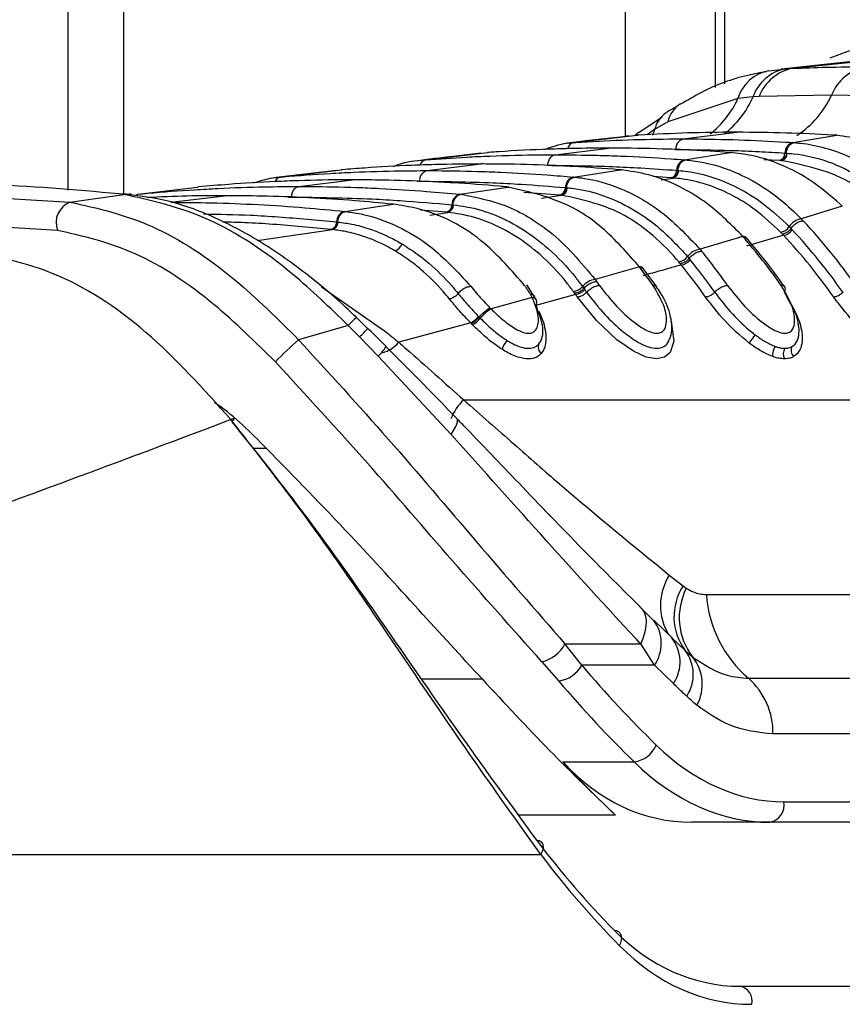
# Paper-space layout '3M DUO Surface Plate' of a CAD drawing. Header units: millimetres. Extents: x 10 to 10348, y 20 to 7979.
# Tile 107 of 117: x 9805 to 9830, y 2809 to 2839. Entities that reach past the tile are written whole.
import ezdxf

# ---------------------------------------------------------------- set-up
doc = ezdxf.new("R2010")
doc.units = ezdxf.units.MM

psp = doc.layouts.new('3M DUO Surface Plate')

# ---------------------------------------------------------------- linework, layer by layer
at = {"color": 7, "linetype": 'Continuous', "lineweight": 25}
for p, q in [((9806.737, 2834.097), (9806.737, 3086.431)), ((9826.367, 3086.431), (9826.367, 2837.22)), ((9828.001, 2837.72), (9828.512, 2837.787)), ((9830.941, 2838.049), (9828.38, 2837.774)), ((9828.512, 2837.787), (9828.725, 2837.8)), ((9828.725, 2837.8), (9831.343, 2838.077)), ((9827.064, 2836.886), (9824.938, 2836.178)), ((9827.52, 2836.931), (9827.064, 2836.886)), ((9827.703, 2836.942), (9827.52, 2836.931)), ((9829.904, 2836.989), (9827.703, 2836.942)), ((9832.103, 2836.942), (9829.904, 2836.989)), ((9824.761, 2836.322), (9824.056, 2835.844)), ((9824.938, 2836.178), (9824.535, 2835.941)), ((9822.086, 2835.548), (9824.004, 2835.768)), ((9824.048, 2835.854), (9823.931, 2835.753)), ((9823.958, 2835.777), (9824.046, 2835.857)), ((9824.051, 2835.771), (9824.004, 2835.768)), ((9824.004, 2835.768), (9824.015, 2835.769)), ((9825.405, 2835.657), (9827.034, 2835.859)), ((9828.725, 2835.548), (9830.063, 2835.768)), ((9830.063, 2835.768), (9830.016, 2835.771)), ((9822.043, 2835.545), (9822.086, 2835.548)), ((9828.725, 2835.548), (9828.769, 2835.545)), ((9817.591, 2835.024), (9819.46, 2835.243)), ((9819.499, 2835.246), (9819.46, 2835.243)), ((9819.46, 2835.243), (9819.469, 2835.244)), ((9821.516, 2835.176), (9823.145, 2835.377)), ((9825.442, 2835.024), (9826.829, 2835.243)), ((9826.829, 2835.243), (9826.79, 2835.246)), ((9826.863, 2835.242), (9826.824, 2835.244)), ((9826.829, 2835.243), (9826.863, 2835.244)), ((9828.489, 2835.228), (9828.532, 2835.225)), ((9828.532, 2835.225), (9828.56, 2835.223)), ((9817.554, 2835.021), (9817.591, 2835.024)), ((9817.627, 2834.695), (9819.255, 2834.896)), ((9825.442, 2835.024), (9825.479, 2835.021)), ((9828.363, 2834.997), (9828.321, 2834.999)), ((9828.393, 2834.995), (9828.364, 2834.997)), ((9814.875, 2834.703), (9813.045, 2834.485)), ((9813.155, 2834.497), (9813.187, 2834.5)), ((9813.187, 2834.5), (9815.021, 2834.719)), ((9815.055, 2834.722), (9815.021, 2834.719)), ((9822.068, 2834.5), (9823.49, 2834.719)), ((9822.068, 2834.5), (9822.1, 2834.497)), ((9823.49, 2834.719), (9823.456, 2834.722)), ((9823.49, 2834.719), (9823.526, 2834.72)), ((9823.526, 2834.717), (9823.492, 2834.72)), ((9825.205, 2834.704), (9825.241, 2834.701)), ((9825.241, 2834.701), (9825.265, 2834.699)), ((9808.852, 2833.978), (9810.659, 2834.196)), ((9810.689, 2834.199), (9810.659, 2834.196)), ((9813.738, 2834.214), (9815.366, 2834.415)), ((9818.625, 2833.978), (9820.074, 2834.196)), ((9820.074, 2834.196), (9820.044, 2834.199)), ((9820.074, 2834.196), (9820.111, 2834.197)), ((9820.111, 2834.194), (9820.082, 2834.197)), ((9825.071, 2834.472), (9825.035, 2834.475)), ((9825.096, 2834.47), (9825.071, 2834.472)), ((9800.559, 2834.089), (9806.788, 2833.74)), ((9806.788, 2833.74), (9808.422, 2833.974)), ((9808.376, 2833.979), (9808.276, 2833.989)), ((9808.422, 2833.974), (9808.376, 2833.979)), ((9808.645, 2833.976), (9808.597, 2833.981)), ((9808.823, 2833.975), (9808.852, 2833.978)), ((9809.849, 2833.732), (9811.477, 2833.934)), ((9818.625, 2833.978), (9818.653, 2833.975)), ((9821.689, 2833.949), (9821.658, 2833.952)), ((9821.711, 2833.947), (9821.689, 2833.949)), ((9821.829, 2834.18), (9821.86, 2834.177)), ((9821.86, 2834.177), (9821.881, 2834.175)), ((9815.126, 2833.457), (9816.597, 2833.675)), ((9816.597, 2833.675), (9816.571, 2833.678)), ((9818.384, 2833.658), (9818.412, 2833.655)), ((9818.412, 2833.655), (9818.431, 2833.653)), ((9830.231, 2833.616), (9828.985, 2833.23)), ((9830.231, 2833.616), (9830.169, 2833.676)), ((9815.126, 2833.457), (9815.152, 2833.455)), ((9818.24, 2833.427), (9818.212, 2833.43)), ((9818.259, 2833.425), (9818.24, 2833.427)), ((9806.409, 2832.88), (9800.213, 2833.232)), ((9814.885, 2833.138), (9814.909, 2833.135)), ((9814.909, 2833.135), (9814.926, 2833.133)), ((9828.985, 2833.23), (9829.041, 2833.171)), ((9814.736, 2832.907), (9814.712, 2832.909)), ((9814.753, 2832.905), (9814.736, 2832.907)), ((9827.213, 2832.693), (9827.16, 2832.752)), ((9827.316, 2832.644), (9827.263, 2832.703)), ((9828.448, 2832.731), (9827.323, 2832.401)), ((9828.412, 2832.77), (9828.359, 2832.825)), ((9828.448, 2832.731), (9828.412, 2832.77)), ((9828.619, 2832.995), (9828.674, 2832.938)), ((9828.673, 2832.938), (9828.711, 2832.898)), ((9827.213, 2832.693), (9825.913, 2832.307)), ((9825.913, 2832.307), (9825.961, 2832.249)), ((9824.074, 2831.772), (9824.028, 2831.831)), ((9825.312, 2831.87), (9825.266, 2831.925)), ((9825.343, 2831.831), (9825.312, 2831.87)), ((9825.535, 2832.085), (9825.582, 2832.028)), ((9825.582, 2832.028), (9825.614, 2831.988)), ((9824.074, 2831.772), (9822.732, 2831.387)), ((9824.18, 2831.72), (9824.133, 2831.78)), ((9824.597, 2831.163), (9824.184, 2831.727)), ((9820.876, 2830.868), (9820.651, 2831.227)), ((9822.732, 2831.387), (9822.774, 2831.329)), ((9820.814, 2830.846), (9820.763, 2830.942)), ((9822.135, 2830.934), (9820.926, 2830.602)), ((9822.108, 2830.972), (9822.068, 2831.027)), ((9822.135, 2830.934), (9822.108, 2830.972)), ((9822.344, 2831.178), (9822.385, 2831.121)), ((9822.385, 2831.121), (9822.414, 2831.082)), ((9820.814, 2830.846), (9819.568, 2830.499)), ((9820.946, 2830.758), (9820.892, 2830.864)), ((9819.537, 2830.53), (9819.568, 2830.499)), ((9815.823, 2829.901), (9815.481, 2830.233)), ((9818.954, 2830.069), (9816.765, 2829.485)), ((9819.01, 2830.011), (9818.974, 2830.048)), ((9819.191, 2830.267), (9819.209, 2830.248)), ((9819.209, 2830.248), (9819.243, 2830.213)), ((9815.234, 2829.993), (9813.728, 2829.559)), ((9815.58, 2829.644), (9815.234, 2829.993)), ((9816.142, 2829.063), (9815.58, 2829.644)), ((9818.354, 2826.682), (9816.142, 2829.063)), ((9818.739, 2827.732), (9838.361, 2827.732)), ((9824.98, 2822.417), (9825.399, 2822.089)), ((9825.399, 2822.089), (9825.495, 2822.019)), ((9826.103, 2821.823), (9839.24, 2821.823)), ((9824.063, 2821.47), (9824.462, 2821.081)), ((9824.462, 2821.081), (9824.514, 2821.036)), ((9825.074, 2820.504), (9824.516, 2821.037)), ((9825.042, 2820.523), (9825.455, 2820.132)), ((9821.813, 2820.327), (9824.112, 2820.327)), ((9822.323, 2819.675), (9821.813, 2820.327)), ((9824.529, 2819.675), (9824.112, 2820.327)), ((9825.455, 2820.132), (9825.688, 2819.926)), ((9821.112, 2819.78), (9821.623, 2819.199)), ((9824.529, 2819.675), (9822.323, 2819.675)), ((9825.105, 2819.119), (9824.529, 2819.675)), ((9827.38, 2819.283), (9840.516, 2819.283)), ((9841.262, 2817.59), (9828.126, 2817.59)), ((9821.753, 2816.741), (9823.916, 2816.741)), ((9828.46, 2815.532), (9845.952, 2815.532)), ((9828.036, 2814.911), (9825.662, 2814.911)), ((9845.528, 2814.911), (9828.036, 2814.911)), ((9792.661, 2813.931), (9821.079, 2813.931)), ((9827.132, 2809.931), (9846.365, 2809.931))]:
    psp.add_line(p, q, dxfattribs=at)
at = {"color": 8, "linetype": 'Continuous', "lineweight": 25}
for p, q in [((9808.411, 3086.431), (9808.411, 2833.997)), ((9823.652, 2835.734), (9823.652, 3086.431)), ((9826.66, 3086.431), (9826.66, 2837.328)), ((9824.535, 2835.941), (9824.307, 2835.782)), ((9824.535, 2835.941), (9824.466, 2835.759)), ((9825.161, 2835.336), (9825.18, 2835.336)), ((9828.321, 2834.999), (9827.849, 2835.027)), ((9825.035, 2834.475), (9824.492, 2834.511)), ((9817.33, 2834.373), (9817.402, 2834.374)), ((9824.735, 2834.414), (9825.096, 2834.47)), ((9808.814, 2833.969), (9808.852, 2833.978)), ((9821.658, 2833.952), (9820.563, 2834.033)), ((9821.1, 2833.854), (9821.711, 2833.947)), ((9813.426, 2833.892), (9813.513, 2833.893)), ((9818.212, 2833.43), (9817.423, 2833.493)), ((9817.711, 2833.343), (9818.259, 2833.425)), ((9812.467, 2832.571), (9814.753, 2832.905)), ((9814.425, 2831.163), (9816.306, 2829.854)), ((9812.329, 2826.269), (9812.741, 2826.269)), ((9817.449, 2819.262), (9819.295, 2819.262)), ((9823.343, 2815.129), (9820.4, 2815.129))]:
    psp.add_line(p, q, dxfattribs=at)
at = {"color": 7, "linetype": 'Continuous', "lineweight": 25, "flags": 128}
for points in [[(9808.276, 2833.989), (9808.426, 2833.997), (9808.491, 2833.993)], [(9808.376, 2833.979), (9808.527, 2833.986), (9808.597, 2833.981)], [(9808.422, 2833.974), (9808.573, 2833.981), (9808.644, 2833.976)], [(9811.675, 2827.134), (9811.713, 2827.155), (9811.742, 2827.168), (9811.761, 2827.173), (9811.77, 2827.168), (9811.768, 2827.155), (9811.756, 2827.134), (9811.734, 2827.105), (9811.715, 2827.083)], [(9824.063, 2821.47), (9824.15, 2821.389), (9824.215, 2821.286), (9824.257, 2821.164), (9824.276, 2821.023), (9824.27, 2820.866), (9824.241, 2820.696), (9824.188, 2820.516), (9824.112, 2820.327)], [(9821.079, 2813.931), (9821.124, 2814.009), (9821.152, 2814.086), (9821.162, 2814.159), (9821.154, 2814.223), (9821.128, 2814.278), (9821.085, 2814.32), (9821.027, 2814.347), (9820.956, 2814.36)], [(9823.469, 2811.164), (9823.508, 2811.249), (9823.53, 2811.333), (9823.535, 2811.412), (9823.522, 2811.482), (9823.492, 2811.541), (9823.446, 2811.586), (9823.386, 2811.615), (9823.314, 2811.627)]]:
    psp.add_lwpolyline(points, dxfattribs=at)
at = {"color": 8, "linetype": 'Continuous', "lineweight": 25, "flags": 128}
for points in [[(9825.027, 2830.134), (9825.034, 2830.12), (9825.12, 2829.515), (9825.007, 2829.177), (9824.836, 2829.033), (9824.589, 2828.98), (9824.274, 2829.034), (9823.891, 2829.209), (9823.39, 2829.561), (9822.785, 2830.13), (9822.19, 2830.856), (9822.19, 2830.856)], [(9818.354, 2826.682), (9818.429, 2826.8), (9818.487, 2826.904), (9818.527, 2826.994), (9818.548, 2827.068), (9818.55, 2827.125), (9818.533, 2827.164), (9818.53, 2827.167)]]:
    psp.add_lwpolyline(points, dxfattribs=at)
at = {"color": 7, "linetype": 'Continuous', "lineweight": 25}
for centre, radius, start, end in [((9833.415, 2829.446), 9.362, 56.6123, 112.3669), ((9828.757, 2836.5), 1.311, 100.7917, 160.771), ((9828.989, 2836.449), 1.377, 101.0291, 159.0193), ((9831.219, 2836.456), 1.419, 101.0833, 157.9207), ((9828.194, 2836.56), 1.176, 99.4243, 163.8822), ((9828.816, 2835.234), 0.327, 106.2508, 181.0589), ((9828.255, 2835.224), 0.234, 286.251, 1.0601), ((9828.327, 2835.219), 0.234, 286.3959, 1.0562), ((9825.534, 2834.707), 0.33, 106.2058, 180.6327), ((9822.16, 2834.182), 0.332, 106.1661, 180.2707), ((9824.969, 2834.701), 0.235, 286.2061, 0.6341), ((9825.03, 2834.696), 0.235, 286.3324, 0.6354), ((9818.717, 2833.658), 0.333, 106.1306, 179.9575), ((9821.592, 2834.179), 0.237, 286.1664, 0.2724), ((9821.645, 2834.174), 0.237, 286.2785, 0.2764), ((9807.04, 2833.115), 0.674, 111.9623, 200.3711), ((9818.146, 2833.658), 0.238, 286.1309, 359.9593), ((9818.193, 2833.654), 0.238, 286.2312, 359.9646), ((9815.219, 2833.136), 0.335, 106.0986, 179.6832), ((9814.646, 2833.139), 0.239, 286.0989, 359.6851), ((9814.687, 2833.135), 0.239, 286.1898, 359.6914), ((9829.047, 2832.731), 0.503, 97.0029, 148.3554), ((9816.198, 2821.094), 17.63, 35.0102, 43.2392), ((9828.313, 2833.179), 0.356, 277.3011, 328.9041), ((9828.406, 2833.09), 0.361, 276.7775, 327.8376), ((9815.856, 2820.968), 17.232, 35.0149, 43.0491), ((9815.988, 2821.013), 17.41, 35.0149, 43.0491), ((9816.58, 2832.56), 0.301, 281.7678, 342.4887), ((9813.658, 2820.882), 17.979, 35.0569, 41.0677), ((9827.223, 2832.558), 0.135, 43.399, 94.2145), ((9825.974, 2831.771), 0.54, 96.4483, 144.3849), ((9811.781, 2820.694), 18.292, 35.086, 39.1733), ((9825.221, 2832.305), 0.383, 276.7112, 324.9038), ((9825.301, 2832.217), 0.388, 276.2356, 323.9088), ((9811.453, 2820.581), 17.875, 35.088, 39.0059), ((9811.58, 2820.621), 18.061, 35.088, 39.0059), ((9809.255, 2820.502), 18.617, 35.1043, 37.2511), ((9824.086, 2831.642), 0.13, 40.7822, 95.229), ((9822.792, 2830.811), 0.579, 95.9263, 140.6522), ((9807.39, 2820.332), 18.911, 35.1111, 35.5571), ((9822.024, 2831.436), 0.411, 276.1633, 321.1489), ((9822.094, 2831.348), 0.416, 275.724, 320.2061), ((9807.075, 2820.228), 18.478, 35.1113, 35.4067), ((9807.197, 2820.265), 18.669, 35.1113, 35.4067), ((9820.787, 2830.694), 0.174, 327.5891, 21.9742), ((9820.275, 2829.367), 1.335, 122.0088, 140.6568), ((9818.523, 2830.826), 0.871, 299.6401, 320.0509), ((9818.496, 2830.839), 0.975, 301.8177, 320.0258), ((9829.284, 2828.286), 2.214, 140.0031, 147.983), ((9820.411, 2821.828), 10.218, 130.842, 136.2904), ((9820.707, 2829.004), 0.848, 140.718, 161.7816), ((9821.237, 2829.332), 0.239, 155.0595, 232.2348), ((9828.554, 2829.099), 0.439, 144.1867, 186.4639), ((9828.769, 2829.133), 0.329, 149.5575, 207.6788), ((9828.945, 2829.235), 0.269, 153.8435, 224.2876), ((9826.843, 2821.151), 1.722, 146.9979, 216.2937), ((9827.247, 2821.126), 1.966, 152.9954, 217.5866), ((9829.777, 2822.078), 3.682, 183.9756, 229.3887), ((9824.125, 2819.779), 1.181, 326.0476, 39.0243), ((9820.847, 2820.843), 1.095, 284.0058, 331.8923), ((9824.512, 2819.397), 1.195, 326.4096, 37.918), ((9824.662, 2819.098), 1.32, 331.2523, 38.9132), ((9821.488, 2820.15), 0.961, 278.1206, 330.3859), ((9825.934, 2817.635), 2.193, 358.8134, 48.7301), ((9823.781, 2817.61), 0.879, 278.8053, 335.9825), ((9827.925, 2815.442), 0.543, 281.8104, 9.5356), ((9827.032, 2809.48), 0.462, 347.8857, 77.5198)]:
    psp.add_arc(centre, radius, start, end, dxfattribs=at)
at = {"color": 8, "linetype": 'Continuous', "lineweight": 25}
for centre, radius, start, end in [((9824.452, 2838.064), 2.865, 308.1823, 335.7296), ((9824.896, 2838.073), 2.862, 307.6879, 336.4852), ((9827.297, 2838.163), 2.859, 302.8729, 335.7756), ((9825.783, 2835.995), 0.865, 122.7766, 167.7774), ((9825.374, 2835.743), 0.862, 124.5371, 166.7645), ((9822.142, 2835.3), 0.255, 102.551, 166.0034), ((9817.642, 2834.784), 0.245, 102.0332, 160.8322), ((9813.228, 2834.276), 0.228, 100.4211, 156.9398), ((9820.8, 2830.676), 0.17, 29.1634, 85.2521), ((9817.506, 2827.909), 3.083, 130.9905, 137.4862), ((9807.583, 2837.499), 11.209, 315.5137, 317.3564), ((9816.017, 2830.094), 0.964, 285.5206, 320.8483), ((9815.249, 2830.041), 1.324, 312.4005, 328.9444), ((9819.791, 2826.603), 1.544, 132.9589, 158.7751), ((9826.437, 2821.493), 1.725, 147.6052, 211.0299), ((9823.558, 2820.345), 1.179, 325.4169, 35.8687)]:
    psp.add_arc(centre, radius, start, end, dxfattribs=at)
at = {"color": 7, "linetype": 'Continuous', "lineweight": 25}
for centre, major_axis, ratio, start_param, end_param in [((9840.934, 2851.714), (-2.079, 42.156), 0.706247, 2.398562, 2.492116), ((9840.51, 2851.693), (-2.079, 42.757), 0.70627, 2.399047, 2.492601), ((9828.228, 2824.932), (-0.463, 9.394), 0.706247, 2.492116, 3.106771), ((9842.422, 2851.693), (7.703, 42.445), 0.695466, 2.652484, 2.72124), ((9826.584, 2824.911), (1.8, 9.921), 0.695466, 2.652484, 3.267139), ((9827.804, 2824.911), (-0.463, 9.995), 0.706346, 2.494194, 3.108849), ((9840.874, 2843.931), (5.311, 38.722), 0.700456, 2.530197, 2.64649), ((9841.226, 2843.883), (5.313, 39.224), 0.700621, 2.529033, 2.645326), ((9827.849, 2819.931), (1.414, 9.951), 0.699969, 2.649844, 3.240726), ((9828.201, 2819.883), (1.416, 10.453), 0.700621, 2.645326, 3.236207)]:
    psp.add_ellipse(centre, major_axis=major_axis, ratio=ratio, start_param=start_param, end_param=end_param, dxfattribs=at)
for points, knots in [([(9828.725, 2837.8), (9829.065, 2837.813), (9829.805, 2837.842), (9830.545, 2837.846), (9830.946, 2837.848)], [0, 0, 0, 0, 0.458483, 1, 1, 1, 1]), ([(9827.928, 2837.698), (9827.738, 2837.664), (9827.064, 2837.543), (9826.181, 2837.219), (9825.534, 2836.833), (9825.324, 2836.707)], [0, 0, 0, 0, 0.208883, 0.742387, 1, 1, 1, 1]), ([(9825.19, 2836.625), (9825.099, 2836.579), (9824.995, 2836.526), (9824.899, 2836.462), (9824.886, 2836.453)], [0, 0, 0, 0, 0.866299, 1, 1, 1, 1]), ([(9823.757, 2835.746), (9823.636, 2835.732), (9822.993, 2835.66), (9822.373, 2835.587), (9821.871, 2835.528)], [0, 0, 0, 0, 0.189573, 1, 1, 1, 1]), ([(9827.034, 2835.859), (9827.01, 2835.859), (9826.513, 2835.858), (9825.518, 2835.845), (9824.548, 2835.796), (9824.051, 2835.771)], [0, 0, 0, 0, 0.024033, 0.499895, 1, 1, 1, 1]), ([(9830.016, 2835.771), (9829.992, 2835.772), (9829.495, 2835.801), (9828.501, 2835.846), (9827.531, 2835.854), (9827.034, 2835.859)], [0, 0, 0, 0, 0.024244, 0.500106, 1, 1, 1, 1]), ([(9833.012, 2834.6), (9832.996, 2834.613), (9832.537, 2834.968), (9831.574, 2835.539), (9830.567, 2835.692), (9830.063, 2835.768)], [0, 0, 0, 0, 0.018267, 0.509409, 1, 1, 1, 1]), ([(9821.191, 2835.338), (9821.413, 2835.418), (9821.694, 2835.519), (9821.983, 2835.541), (9822.043, 2835.545)], [0, 0, 0, 0, 0.791456, 1, 1, 1, 1]), ([(9822.086, 2835.548), (9822.159, 2835.553), (9822.705, 2835.588), (9823.724, 2835.636), (9824.758, 2835.656), (9825.318, 2835.657), (9825.405, 2835.657)], [0, 0, 0, 0, 0.0661, 0.493687, 0.921273, 1, 1, 1, 1]), ([(9825.18, 2835.336), (9825.183, 2835.363), (9825.19, 2835.434), (9825.233, 2835.539), (9825.309, 2835.629), (9825.373, 2835.648), (9825.405, 2835.657)], [0, 0, 0, 0, 0.161092, 0.440728, 0.720364, 1, 1, 1, 1]), ([(9825.405, 2835.657), (9825.493, 2835.657), (9826.053, 2835.656), (9827.087, 2835.636), (9828.106, 2835.588), (9828.652, 2835.553), (9828.725, 2835.548)], [0, 0, 0, 0, 0.078728, 0.506313, 0.933899, 1, 1, 1, 1]), ([(9828.532, 2835.225), (9828.535, 2835.251), (9828.546, 2835.322), (9828.592, 2835.427), (9828.672, 2835.518), (9828.737, 2835.536), (9828.769, 2835.545)], [0, 0, 0, 0, 0.160966, 0.440644, 0.720322, 1, 1, 1, 1]), ([(9828.769, 2835.545), (9828.833, 2835.54), (9829.402, 2835.491), (9830.328, 2835.224), (9831.3, 2834.664), (9831.766, 2834.278), (9831.916, 2834.154)], [0, 0, 0, 0, 0.058111, 0.513481, 0.843245, 1, 1, 1, 1]), ([(9819.264, 2835.224), (9819.035, 2835.198), (9818.409, 2835.125), (9817.802, 2835.052), (9817.417, 2835.006)], [0, 0, 0, 0, 0.365263, 1, 1, 1, 1]), ([(9817.591, 2835.024), (9818.002, 2835.053), (9818.65, 2835.099), (9819.808, 2835.151), (9820.705, 2835.174), (9821.365, 2835.175), (9821.516, 2835.176)], [0, 0, 0, 0, 0.314829, 0.495571, 0.884785, 1, 1, 1, 1]), ([(9823.145, 2835.377), (9822.774, 2835.375), (9822.166, 2835.371), (9821.052, 2835.338), (9820.208, 2835.296), (9819.6, 2835.253), (9819.499, 2835.246)], [0, 0, 0, 0, 0.305202, 0.499842, 0.916458, 1, 1, 1, 1]), ([(9821.291, 2834.855), (9821.294, 2834.881), (9821.301, 2834.953), (9821.344, 2835.057), (9821.42, 2835.148), (9821.484, 2835.167), (9821.516, 2835.176)], [0, 0, 0, 0, 0.161092, 0.440728, 0.720364, 1, 1, 1, 1]), ([(9821.516, 2835.176), (9821.94, 2835.173), (9822.601, 2835.168), (9823.77, 2835.13), (9824.655, 2835.083), (9825.303, 2835.034), (9825.442, 2835.024)], [0, 0, 0, 0, 0.3236898, 0.5044315, 0.893531, 1, 1, 1, 1]), ([(9826.79, 2835.246), (9826.419, 2835.271), (9825.812, 2835.311), (9824.697, 2835.357), (9823.853, 2835.376), (9823.245, 2835.377), (9823.145, 2835.377)], [0, 0, 0, 0, 0.3055217, 0.5001616, 0.9170821, 1, 1, 1, 1]), ([(9825.18, 2835.336), (9825.739, 2835.331), (9826.58, 2835.323), (9827.683, 2835.277), (9828.227, 2835.244), (9828.489, 2835.228)], [0, 0, 0, 0, 0.50631, 0.762623, 1, 1, 1, 1]), ([(9830.169, 2833.676), (9829.868, 2833.934), (9829.352, 2834.376), (9828.445, 2834.867), (9827.629, 2835.153), (9827.046, 2835.219), (9826.829, 2835.243)], [0, 0, 0, 0, 0.296146, 0.5073, 0.816527, 1, 1, 1, 1]), ([(9828.56, 2835.223), (9828.621, 2835.218), (9829.392, 2835.152), (9830.447, 2834.787), (9831.315, 2834.101), (9831.563, 2833.906)], [0, 0, 0, 0, 0.058019, 0.731528, 1, 1, 1, 1]), ([(9819.255, 2834.896), (9818.792, 2834.893), (9818.092, 2834.887), (9816.918, 2834.846), (9815.981, 2834.795), (9815.282, 2834.74), (9815.055, 2834.722)], [0, 0, 0, 0, 0.330895, 0.499787, 0.837714, 1, 1, 1, 1]), ([(9816.607, 2834.822), (9816.656, 2834.842), (9816.962, 2834.969), (9817.283, 2834.997), (9817.554, 2835.021)], [0, 0, 0, 0, 0.157058, 1, 1, 1, 1]), ([(9823.456, 2834.722), (9822.993, 2834.757), (9822.293, 2834.81), (9821.119, 2834.865), (9820.183, 2834.892), (9819.482, 2834.895), (9819.255, 2834.896)], [0, 0, 0, 0, 0.331322, 0.500214, 0.838141, 1, 1, 1, 1]), ([(9821.291, 2834.855), (9821.95, 2834.848), (9822.891, 2834.838), (9824.195, 2834.775), (9824.841, 2834.73), (9825.205, 2834.704)], [0, 0, 0, 0, 0.5044252, 0.721113, 1, 1, 1, 1]), ([(9825.241, 2834.701), (9825.245, 2834.727), (9825.255, 2834.798), (9825.302, 2834.903), (9825.382, 2834.993), (9825.447, 2835.012), (9825.48, 2835.021)], [0, 0, 0, 0, 0.161001, 0.440667, 0.720334, 1, 1, 1, 1]), ([(9825.479, 2835.021), (9825.511, 2835.018), (9825.902, 2834.982), (9826.541, 2834.839), (9827.479, 2834.432), (9828.273, 2833.919), (9828.781, 2833.428), (9828.985, 2833.23)], [0, 0, 0, 0, 0.02498, 0.311752, 0.510885, 0.803406, 1, 1, 1, 1]), ([(9831.313, 2833.727), (9831.072, 2833.919), (9830.175, 2834.635), (9829.145, 2834.843), (9828.393, 2834.995)], [0, 0, 0, 0, 0.268949, 1, 1, 1, 1]), ([(9812.373, 2834.322), (9812.536, 2834.376), (9812.794, 2834.461), (9813.058, 2834.488), (9813.155, 2834.497)], [0, 0, 0, 0, 0.635219, 1, 1, 1, 1]), ([(9813.187, 2834.5), (9813.212, 2834.502), (9813.71, 2834.546), (9814.445, 2834.599), (9815.628, 2834.659), (9816.61, 2834.69), (9817.355, 2834.693), (9817.627, 2834.695)], [0, 0, 0, 0, 0.017392, 0.336932, 0.496696, 0.8163, 1, 1, 1, 1]), ([(9817.402, 2834.374), (9817.405, 2834.4), (9817.412, 2834.471), (9817.455, 2834.576), (9817.531, 2834.667), (9817.595, 2834.685), (9817.627, 2834.695)], [0, 0, 0, 0, 0.161092, 0.440728, 0.720364, 1, 1, 1, 1]), ([(9817.627, 2834.695), (9817.663, 2834.695), (9818.172, 2834.694), (9818.917, 2834.682), (9820.1, 2834.638), (9821.072, 2834.583), (9821.806, 2834.522), (9822.068, 2834.5)], [0, 0, 0, 0, 0.023999, 0.34354, 0.503304, 0.822907, 1, 1, 1, 1]), ([(9821.86, 2834.177), (9821.864, 2834.203), (9821.875, 2834.274), (9821.922, 2834.379), (9822.003, 2834.47), (9822.068, 2834.488), (9822.101, 2834.497)], [0, 0, 0, 0, 0.161023, 0.440682, 0.720341, 1, 1, 1, 1]), ([(9822.1, 2834.497), (9822.199, 2834.486), (9822.656, 2834.434), (9823.355, 2834.236), (9824.102, 2833.868), (9824.956, 2833.319), (9825.507, 2832.737), (9825.913, 2832.307)], [0, 0, 0, 0, 0.071059, 0.328707, 0.508594, 0.637825, 1, 1, 1, 1]), ([(9827.16, 2832.752), (9826.815, 2833.095), (9826.264, 2833.641), (9825.311, 2834.224), (9824.435, 2834.589), (9823.781, 2834.679), (9823.49, 2834.719)], [0, 0, 0, 0, 0.316585, 0.505351, 0.78008, 1, 1, 1, 1]), ([(9825.265, 2834.699), (9825.353, 2834.69), (9825.961, 2834.628), (9826.841, 2834.332), (9827.867, 2833.704), (9828.361, 2833.238), (9828.619, 2832.995)], [0, 0, 0, 0, 0.073597, 0.507112, 0.742765, 1, 1, 1, 1]), ([(9808.276, 2833.989), (9806.914, 2834.109), (9804.907, 2834.285), (9802.952, 2834.302), (9802.324, 2834.307)], [0, 0, 0, 0, 0.67875, 1, 1, 1, 1]), ([(9808.852, 2833.978), (9808.952, 2833.987), (9809.525, 2834.042), (9810.335, 2834.103), (9811.518, 2834.169), (9812.573, 2834.207), (9813.392, 2834.211), (9813.738, 2834.214)], [0, 0, 0, 0, 0.061922, 0.352279, 0.497453, 0.787868, 1, 1, 1, 1]), ([(9815.366, 2834.415), (9815.297, 2834.415), (9814.753, 2834.414), (9813.974, 2834.4), (9812.791, 2834.353), (9811.774, 2834.293), (9810.995, 2834.226), (9810.689, 2834.199)], [0, 0, 0, 0, 0.04475, 0.348076, 0.499734, 0.80312, 1, 1, 1, 1]), ([(9813.513, 2833.893), (9813.516, 2833.919), (9813.523, 2833.99), (9813.566, 2834.095), (9813.642, 2834.186), (9813.706, 2834.204), (9813.738, 2834.214)], [0, 0, 0, 0, 0.161092, 0.440728, 0.720364, 1, 1, 1, 1]), ([(9813.738, 2834.214), (9813.847, 2834.213), (9814.43, 2834.212), (9815.249, 2834.195), (9816.432, 2834.146), (9817.479, 2834.082), (9818.288, 2834.008), (9818.625, 2833.978)], [0, 0, 0, 0, 0.067017, 0.357375, 0.502549, 0.792963, 1, 1, 1, 1]), ([(9820.044, 2834.199), (9819.974, 2834.205), (9819.431, 2834.255), (9818.651, 2834.312), (9817.469, 2834.375), (9816.453, 2834.409), (9815.673, 2834.413), (9815.366, 2834.415)], [0, 0, 0, 0, 0.0452828, 0.3486086, 0.5002663, 0.8036521, 1, 1, 1, 1]), ([(9817.402, 2834.374), (9818.145, 2834.365), (9819.171, 2834.352), (9820.647, 2834.275), (9821.379, 2834.216), (9821.829, 2834.18)], [0, 0, 0, 0, 0.503297, 0.694828, 1, 1, 1, 1]), ([(9824.028, 2831.831), (9823.649, 2832.256), (9823.073, 2832.902), (9821.76, 2833.815), (9820.792, 2834.034), (9820.074, 2834.196)], [0, 0, 0, 0, 0.331863, 0.504238, 1, 1, 1, 1]), ([(9828.359, 2832.825), (9828.107, 2833.061), (9827.626, 2833.513), (9826.628, 2834.121), (9825.772, 2834.404), (9825.181, 2834.462), (9825.096, 2834.47)], [0, 0, 0, 0, 0.257471, 0.493197, 0.926487, 1, 1, 1, 1]), ([(9815.234, 2829.993), (9814.679, 2830.529), (9813.34, 2831.825), (9810.963, 2833.405), (9809.274, 2833.783), (9808.422, 2833.974)], [0, 0, 0, 0, 0.259057, 0.626399, 1, 1, 1, 1]), ([(9815.484, 2830.236), (9815.482, 2830.238), (9815.051, 2830.663), (9814.127, 2831.456), (9812.694, 2832.493), (9811.199, 2833.297), (9809.815, 2833.81), (9808.939, 2833.918), (9808.571, 2833.963)], [0, 0, 0, 0, 0.000985, 0.211, 0.42281, 0.63293, 0.845915, 1, 1, 1, 1]), ([(9811.477, 2833.934), (9811.102, 2833.932), (9810.315, 2833.928), (9809.53, 2833.894), (9809.12, 2833.877)], [0, 0, 0, 0, 0.478036, 1, 1, 1, 1]), ([(9816.571, 2833.678), (9816.195, 2833.713), (9815.347, 2833.793), (9814.023, 2833.876), (9812.701, 2833.926), (9811.852, 2833.931), (9811.477, 2833.934)], [0, 0, 0, 0, 0.2217708, 0.5003164, 0.7793853, 1, 1, 1, 1]), ([(9818.412, 2833.655), (9818.416, 2833.681), (9818.427, 2833.752), (9818.475, 2833.857), (9818.556, 2833.947), (9818.621, 2833.966), (9818.654, 2833.975)], [0, 0, 0, 0, 0.161038, 0.440692, 0.720346, 1, 1, 1, 1]), ([(9818.653, 2833.975), (9819.17, 2833.874), (9819.935, 2833.724), (9820.82, 2833.225), (9821.717, 2832.597), (9822.294, 2831.91), (9822.732, 2831.387)], [0, 0, 0, 0, 0.3419634, 0.5061166, 0.6243368, 1, 1, 1, 1]), ([(9825.266, 2831.925), (9825.245, 2831.95), (9824.964, 2832.283), (9824.431, 2832.797), (9823.29, 2833.605), (9822.363, 2833.806), (9821.711, 2833.947)], [0, 0, 0, 0, 0.021195, 0.282969, 0.495586, 1, 1, 1, 1]), ([(9821.881, 2834.175), (9821.95, 2834.168), (9822.621, 2834.096), (9823.564, 2833.754), (9824.708, 2832.976), (9825.234, 2832.409), (9825.535, 2832.085)], [0, 0, 0, 0, 0.051672, 0.505066, 0.717512, 1, 1, 1, 1]), ([(9806.788, 2833.74), (9807.615, 2833.555), (9809.266, 2833.185), (9811.694, 2831.585), (9813.095, 2830.19), (9813.728, 2829.559)], [0, 0, 0, 0, 0.354177, 0.707848, 1, 1, 1, 1]), ([(9809.849, 2833.732), (9810.26, 2833.729), (9811.143, 2833.723), (9812.501, 2833.669), (9813.85, 2833.582), (9814.725, 2833.496), (9815.126, 2833.457)], [0, 0, 0, 0, 0.233156, 0.502001, 0.771362, 1, 1, 1, 1]), ([(9813.513, 2833.893), (9814.33, 2833.882), (9815.429, 2833.867), (9817.053, 2833.774), (9817.86, 2833.704), (9818.384, 2833.658)], [0, 0, 0, 0, 0.50254, 0.676572, 1, 1, 1, 1]), ([(9820.586, 2831.209), (9820.194, 2831.66), (9819.239, 2832.759), (9817.807, 2833.491), (9816.842, 2833.638), (9816.597, 2833.675)], [0, 0, 0, 0, 0.341408, 0.83284, 1, 1, 1, 1]), ([(9818.431, 2833.653), (9818.56, 2833.637), (9819.289, 2833.543), (9820.283, 2833.131), (9821.371, 2832.307), (9821.956, 2831.694), (9822.277, 2831.268), (9822.344, 2831.178)], [0, 0, 0, 0, 0.089233, 0.503156, 0.697697, 0.936448, 1, 1, 1, 1]), ([(9814.909, 2833.135), (9814.913, 2833.161), (9814.925, 2833.232), (9814.973, 2833.337), (9815.055, 2833.427), (9815.119, 2833.445), (9815.152, 2833.455)], [0, 0, 0, 0, 0.161049, 0.440699, 0.72035, 1, 1, 1, 1]), ([(9815.152, 2833.455), (9815.332, 2833.429), (9815.868, 2833.351), (9816.741, 2833.033), (9817.87, 2832.363), (9818.553, 2831.619), (9818.951, 2831.184)], [0, 0, 0, 0, 0.129882, 0.385514, 0.641748, 1, 1, 1, 1]), ([(9822.068, 2831.027), (9822.002, 2831.114), (9821.69, 2831.529), (9821.12, 2832.124), (9820.06, 2832.923), (9819.094, 2833.32), (9818.385, 2833.409), (9818.259, 2833.425)], [0, 0, 0, 0, 0.063624, 0.302569, 0.497159, 0.910873, 1, 1, 1, 1]), ([(9814.926, 2833.133), (9815.066, 2833.114), (9815.382, 2833.071), (9815.973, 2832.909), (9816.48, 2832.693), (9816.805, 2832.505), (9816.867, 2832.469)], [0, 0, 0, 0, 0.210941, 0.475438, 0.899348, 1, 1, 1, 1]), ([(9828.673, 2832.938), (9828.689, 2832.958), (9828.73, 2833.014), (9828.821, 2833.094), (9828.937, 2833.159), (9829.007, 2833.167), (9829.041, 2833.171)], [0, 0, 0, 0, 0.161233, 0.440822, 0.720411, 1, 1, 1, 1]), ([(9813.025, 2828.889), (9812.414, 2829.49), (9811.071, 2830.814), (9808.754, 2832.348), (9807.189, 2832.703), (9806.409, 2832.88)], [0, 0, 0, 0, 0.294215, 0.647739, 1, 1, 1, 1]), ([(9816.641, 2832.265), (9816.581, 2832.3), (9816.265, 2832.481), (9815.772, 2832.69), (9815.197, 2832.846), (9814.89, 2832.887), (9814.753, 2832.905)], [0, 0, 0, 0, 0.100695, 0.524691, 0.789151, 1, 1, 1, 1]), ([(9828.673, 2832.938), (9828.656, 2832.915), (9828.621, 2832.869), (9828.551, 2832.815), (9828.478, 2832.777), (9828.434, 2832.772), (9828.412, 2832.77)], [0, 0, 0, 0, 0.249999, 0.499999, 0.749999, 1, 1, 1, 1]), ([(9816.867, 2832.469), (9817.028, 2832.367), (9817.307, 2832.19), (9817.818, 2831.779), (9818.227, 2831.377), (9818.507, 2831.04), (9818.571, 2830.962)], [0, 0, 0, 0, 0.262221, 0.453567, 0.874474, 1, 1, 1, 1]), ([(9828.486, 2831.163), (9828.257, 2831.478), (9827.882, 2831.994), (9827.478, 2832.467), (9827.32, 2832.651)], [0, 0, 0, 0, 0.609908, 1, 1, 1, 1]), ([(9811.675, 2827.134), (9810.834, 2828.071), (9809.15, 2829.945), (9806.43, 2831.692), (9804.71, 2832.042), (9803.931, 2832.201)], [0, 0, 0, 0, 0.353352, 0.707215, 1, 1, 1, 1]), ([(9818.301, 2830.802), (9818.238, 2830.877), (9817.966, 2831.206), (9817.567, 2831.595), (9817.069, 2831.995), (9816.798, 2832.166), (9816.641, 2832.265)], [0, 0, 0, 0, 0.125578, 0.546573, 0.737903, 1, 1, 1, 1]), ([(9825.582, 2832.028), (9825.598, 2832.048), (9825.642, 2832.101), (9825.737, 2832.176), (9825.856, 2832.237), (9825.926, 2832.245), (9825.961, 2832.249)], [0, 0, 0, 0, 0.161211, 0.440807, 0.720404, 1, 1, 1, 1]), ([(9825.343, 2831.831), (9825.213, 2831.794), (9824.827, 2831.685), (9824.437, 2831.575), (9824.178, 2831.502)], [0, 0, 0, 0, 0.336526, 1, 1, 1, 1]), ([(9825.582, 2832.028), (9825.563, 2832.007), (9825.526, 2831.964), (9825.454, 2831.912), (9825.378, 2831.877), (9825.334, 2831.872), (9825.312, 2831.87)], [0, 0, 0, 0, 0.249999, 0.499999, 0.749999, 1, 1, 1, 1]), ([(9820.763, 2830.942), (9820.745, 2830.972), (9820.71, 2831.032), (9820.651, 2831.121), (9820.608, 2831.18), (9820.586, 2831.209)], [0, 0, 0, 0, 0.329912, 0.664856, 1, 1, 1, 1]), ([(9822.385, 2831.121), (9822.402, 2831.139), (9822.449, 2831.189), (9822.547, 2831.26), (9822.669, 2831.317), (9822.739, 2831.325), (9822.774, 2831.329)], [0, 0, 0, 0, 0.161195, 0.440797, 0.720398, 1, 1, 1, 1]), ([(9822.469, 2831.003), (9822.486, 2831.021), (9822.533, 2831.07), (9822.632, 2831.14), (9822.754, 2831.197), (9822.824, 2831.205), (9822.859, 2831.209)], [0, 0, 0, 0, 0.161092, 0.440728, 0.720364, 1, 1, 1, 1]), ([(9822.859, 2831.209), (9823.025, 2830.995), (9823.319, 2830.613), (9823.817, 2830.15), (9824.195, 2829.886), (9824.446, 2829.772), (9824.622, 2829.746), (9824.758, 2829.785), (9824.861, 2829.904), (9824.915, 2830.152), (9824.847, 2830.601), (9824.621, 2830.982), (9824.486, 2831.209)], [0, 0, 0, 0, 0.181549, 0.323795, 0.40885, 0.462296, 0.504185, 0.545984, 0.60056, 0.677304, 0.807908, 1, 1, 1, 1]), ([(9824.591, 2831.159), (9824.585, 2831.171), (9824.566, 2831.202), (9824.517, 2831.206), (9824.486, 2831.209)], [0, 0, 0, 0, 0.363524, 1, 1, 1, 1]), ([(9826.358, 2831.003), (9826.375, 2831.021), (9826.422, 2831.07), (9826.521, 2831.14), (9826.643, 2831.197), (9826.713, 2831.205), (9826.749, 2831.209)], [0, 0, 0, 0, 0.161092, 0.440728, 0.720364, 1, 1, 1, 1]), ([(9826.749, 2831.209), (9826.914, 2830.995), (9827.209, 2830.613), (9827.706, 2830.15), (9828.084, 2829.886), (9828.335, 2829.772), (9828.511, 2829.746), (9828.647, 2829.785), (9828.75, 2829.904), (9828.804, 2830.152), (9828.736, 2830.601), (9828.51, 2830.982), (9828.375, 2831.209)], [0, 0, 0, 0, 0.181549, 0.323795, 0.40885, 0.462296, 0.504185, 0.545984, 0.60056, 0.677304, 0.807908, 1, 1, 1, 1]), ([(9828.473, 2831.003), (9828.481, 2831.021), (9828.504, 2831.07), (9828.506, 2831.14), (9828.464, 2831.197), (9828.405, 2831.205), (9828.375, 2831.209)], [0, 0, 0, 0, 0.161092, 0.440728, 0.720364, 1, 1, 1, 1]), ([(9818.571, 2830.962), (9818.587, 2830.981), (9818.631, 2831.034), (9818.726, 2831.109), (9818.846, 2831.171), (9818.916, 2831.18), (9818.951, 2831.184)], [0, 0, 0, 0, 0.16106, 0.440707, 0.720353, 1, 1, 1, 1]), ([(9818.571, 2830.962), (9818.572, 2830.96), (9818.663, 2830.848), (9818.859, 2830.618), (9819.081, 2830.384), (9819.191, 2830.267)], [0, 0, 0, 0, 0.007762, 0.50485, 1, 1, 1, 1]), ([(9818.951, 2831.184), (9819.005, 2831.118), (9819.114, 2830.986), (9819.298, 2830.781), (9819.441, 2830.629), (9819.523, 2830.545), (9819.537, 2830.53)], [0, 0, 0, 0, 0.3107859, 0.6215241, 0.9320106, 1, 1, 1, 1]), ([(9820.889, 2830.862), (9820.879, 2830.88), (9820.855, 2830.922), (9820.796, 2830.934), (9820.763, 2830.942)], [0, 0, 0, 0, 0.432775, 1, 1, 1, 1]), ([(9822.385, 2831.121), (9822.366, 2831.101), (9822.327, 2831.06), (9822.252, 2831.012), (9822.175, 2830.979), (9822.13, 2830.974), (9822.108, 2830.972)], [0, 0, 0, 0, 0.2499993, 0.4999991, 0.7499993, 1, 1, 1, 1]), ([(9822.469, 2831.003), (9822.644, 2830.775), (9822.962, 2830.362), (9823.517, 2829.836), (9823.979, 2829.501), (9824.333, 2829.334), (9824.604, 2829.284), (9824.802, 2829.334), (9824.921, 2829.415), (9824.943, 2829.494), (9824.947, 2829.51)], [0, 0, 0, 0, 0.25553, 0.463412, 0.610935, 0.714448, 0.802001, 0.887108, 0.97629, 1, 1, 1, 1]), ([(9824.951, 2829.508), (9824.975, 2829.553), (9825.046, 2829.685), (9825.071, 2829.974), (9825.001, 2830.418), (9824.816, 2830.852), (9824.624, 2831.113), (9824.577, 2831.178)], [0, 0, 0, 0, 0.085373, 0.248767, 0.504091, 0.876386, 1, 1, 1, 1]), ([(9826.358, 2831.003), (9826.53, 2830.779), (9826.848, 2830.366), (9827.305, 2829.929), (9827.549, 2829.739), (9827.587, 2829.71)], [0, 0, 0, 0, 0.500688, 0.922786, 1, 1, 1, 1]), ([(9828.703, 2829.354), (9828.72, 2829.365), (9828.804, 2829.419), (9828.93, 2829.632), (9828.927, 2829.973), (9828.8, 2830.46), (9828.61, 2830.775), (9828.473, 2831.003)], [0, 0, 0, 0, 0.041437, 0.201296, 0.499179, 0.63727, 1, 1, 1, 1]), ([(9818.954, 2830.069), (9818.837, 2830.192), (9818.6, 2830.443), (9818.401, 2830.681), (9818.301, 2830.802)], [0, 0, 0, 0, 0.493803, 1, 1, 1, 1]), ([(9819.568, 2830.499), (9819.699, 2830.373), (9819.935, 2830.146), (9820.28, 2829.901), (9820.539, 2829.779), (9820.718, 2829.746), (9820.841, 2829.774), (9820.945, 2829.862), (9821.019, 2830.057), (9821.002, 2830.4), (9820.88, 2830.69), (9820.814, 2830.846)], [0, 0, 0, 0, 0.161237, 0.289131, 0.368581, 0.428024, 0.487367, 0.54282, 0.643281, 0.807987, 1, 1, 1, 1]), ([(9827.406, 2829.46), (9827.403, 2829.462), (9827.137, 2829.666), (9826.631, 2830.137), (9826.263, 2830.617), (9826.08, 2830.856)], [0, 0, 0, 0, 0.005036, 0.503601, 1, 1, 1, 1]), ([(9828.543, 2830.856), (9828.689, 2830.612), (9828.892, 2830.275), (9829.025, 2829.747), (9829.022, 2829.365), (9828.873, 2829.125), (9828.773, 2829.061), (9828.752, 2829.047)], [0, 0, 0, 0, 0.3508199, 0.4854261, 0.7839916, 0.9541975, 1, 1, 1, 1]), ([(9831.295, 2829.46), (9831.292, 2829.462), (9831.026, 2829.666), (9830.521, 2830.137), (9830.152, 2830.617), (9829.969, 2830.856)], [0, 0, 0, 0, 0.005036, 0.503601, 1, 1, 1, 1]), ([(9819.209, 2830.248), (9819.226, 2830.267), (9819.271, 2830.318), (9819.358, 2830.402), (9819.459, 2830.485), (9819.511, 2830.515), (9819.537, 2830.53)], [0, 0, 0, 0, 0.160998, 0.440666, 0.720333, 1, 1, 1, 1]), ([(9821.02, 2829.433), (9821.046, 2829.471), (9821.147, 2829.622), (9821.165, 2830.023), (9821.014, 2830.399), (9820.934, 2830.6)], [0, 0, 0, 0, 0.136181, 0.538313, 1, 1, 1, 1]), ([(9821.019, 2830.426), (9821.026, 2830.413), (9821.13, 2830.196), (9821.256, 2829.787), (9821.239, 2829.357), (9821.122, 2829.188), (9821.091, 2829.143)], [0, 0, 0, 0, 0.026992, 0.449873, 0.855511, 1, 1, 1, 1]), ([(9818.974, 2830.048), (9818.974, 2830.048), (9818.967, 2830.055), (9818.961, 2830.062), (9818.954, 2830.069)], [0, 0, 0, 0, 0.011269, 1, 1, 1, 1]), ([(9819.902, 2829.269), (9819.845, 2829.307), (9819.675, 2829.418), (9819.368, 2829.663), (9819.14, 2829.884), (9819.01, 2830.011)], [0, 0, 0, 0, 0.177842, 0.531294, 1, 1, 1, 1]), ([(9819.243, 2830.213), (9819.363, 2830.097), (9819.571, 2829.895), (9819.85, 2829.673), (9820.001, 2829.574), (9820.051, 2829.541)], [0, 0, 0, 0, 0.476992, 0.82783, 1, 1, 1, 1]), ([(9816.383, 2829.356), (9816.266, 2829.475), (9816.083, 2829.661), (9815.892, 2829.838), (9815.824, 2829.902)], [0, 0, 0, 0, 0.639161, 1, 1, 1, 1]), ([(9816.306, 2829.854), (9816.316, 2829.846), (9816.47, 2829.725), (9816.623, 2829.601), (9816.765, 2829.485)], [0, 0, 0, 0, 0.065228, 1, 1, 1, 1]), ([(9827.587, 2829.71), (9827.687, 2829.637), (9827.887, 2829.491), (9828.094, 2829.401), (9828.198, 2829.356)], [0, 0, 0, 0, 0.500365, 1, 1, 1, 1]), ([(9813.728, 2829.559), (9814.643, 2828.557), (9816.501, 2826.521), (9819.188, 2823.335), (9820.923, 2821.347), (9821.813, 2820.327)], [0, 0, 0, 0, 0.32022, 0.650979, 1, 1, 1, 1]), ([(9816.765, 2829.485), (9816.845, 2829.416), (9817.509, 2828.835), (9818.163, 2828.248), (9818.739, 2827.732)], [0, 0, 0, 0, 0.120521, 1, 1, 1, 1]), ([(9820.051, 2829.541), (9820.101, 2829.511), (9820.264, 2829.413), (9820.519, 2829.309), (9820.778, 2829.289), (9820.934, 2829.346), (9820.997, 2829.41), (9821.02, 2829.433)], [0, 0, 0, 0, 0.131129, 0.422233, 0.647086, 0.874043, 1, 1, 1, 1]), ([(9828.118, 2829.05), (9827.994, 2829.103), (9827.753, 2829.207), (9827.52, 2829.377), (9827.406, 2829.46)], [0, 0, 0, 0, 0.5118667, 1, 1, 1, 1]), ([(9818.53, 2827.167), (9818.291, 2827.414), (9817.588, 2828.143), (9816.861, 2828.872), (9816.38, 2829.354)], [0, 0, 0, 0, 0.338899, 1, 1, 1, 1]), ([(9821.091, 2829.143), (9821.063, 2829.115), (9820.983, 2829.036), (9820.787, 2828.967), (9820.467, 2828.992), (9820.155, 2829.117), (9819.96, 2829.234), (9819.902, 2829.269)], [0, 0, 0, 0, 0.123835, 0.3545129, 0.5861592, 0.8752436, 1, 1, 1, 1]), ([(9828.198, 2829.356), (9828.21, 2829.352), (9828.261, 2829.334), (9828.361, 2829.307), (9828.441, 2829.302), (9828.485, 2829.3)], [0, 0, 0, 0, 0.121302, 0.507466, 1, 1, 1, 1]), ([(9828.485, 2829.3), (9828.526, 2829.302), (9828.599, 2829.307), (9828.666, 2829.333), (9828.697, 2829.35), (9828.703, 2829.354)], [0, 0, 0, 0, 0.492803, 0.897023, 1, 1, 1, 1]), ([(9821.112, 2819.78), (9820.216, 2820.786), (9818.501, 2822.711), (9815.817, 2825.849), (9813.964, 2827.866), (9813.025, 2828.889)], [0, 0, 0, 0, 0.350471, 0.670401, 1, 1, 1, 1]), ([(9828.478, 2828.98), (9828.421, 2828.983), (9828.321, 2828.989), (9828.196, 2829.023), (9828.133, 2829.045), (9828.118, 2829.05)], [0, 0, 0, 0, 0.496554, 0.8808, 1, 1, 1, 1]), ([(9828.752, 2829.047), (9828.744, 2829.043), (9828.706, 2829.022), (9828.621, 2828.989), (9828.529, 2828.983), (9828.478, 2828.98)], [0, 0, 0, 0, 0.101098, 0.503376, 1, 1, 1, 1]), ([(9812.741, 2826.269), (9812.269, 2826.749), (9811.766, 2827.262), (9811.209, 2827.625), (9811.174, 2827.648)], [0, 0, 0, 0, 0.93744, 1, 1, 1, 1]), ([(9818.739, 2827.732), (9819.251, 2827.283), (9820.239, 2826.416), (9822.349, 2824.557), (9823.883, 2823.31), (9824.98, 2822.417)], [0, 0, 0, 0, 0.234815, 0.452883, 1, 1, 1, 1]), ([(9811.675, 2827.134), (9808.61, 2825.98), (9802.473, 2823.669), (9795.717, 2821.394), (9792.334, 2820.254)], [0, 0, 0, 0, 0.499285, 1, 1, 1, 1]), ([(9821.079, 2813.931), (9820.267, 2815.068), (9818.615, 2817.382), (9816.206, 2820.982), (9813.883, 2824.315), (9812.418, 2826.185), (9811.675, 2827.134)], [0, 0, 0, 0, 0.288067, 0.586643, 0.790184, 1, 1, 1, 1]), ([(9811.702, 2827.069), (9812.409, 2826.184), (9813.846, 2824.384), (9816.098, 2821.22), (9818.496, 2817.722), (9820.125, 2815.496), (9820.956, 2814.36)], [0, 0, 0, 0, 0.202853, 0.412389, 0.700186, 1, 1, 1, 1]), ([(9824.117, 2821.427), (9823.566, 2821.975), (9822.395, 2823.14), (9820.625, 2824.985), (9819.304, 2826.368), (9818.625, 2827.068), (9818.529, 2827.167)], [0, 0, 0, 0, 0.307697, 0.654133, 0.951441, 1, 1, 1, 1]), ([(9824.112, 2820.327), (9824.054, 2820.388), (9823.117, 2821.389), (9821.247, 2823.459), (9819.326, 2825.599), (9818.354, 2826.682)], [0, 0, 0, 0, 0.031353, 0.509611, 1, 1, 1, 1]), ([(9819.295, 2819.262), (9818.658, 2819.955), (9817.375, 2821.352), (9815.213, 2823.742), (9813.606, 2825.385), (9812.741, 2826.269)], [0, 0, 0, 0, 0.31219, 0.629835, 1, 1, 1, 1]), ([(9825.495, 2822.019), (9825.567, 2821.976), (9825.766, 2821.857), (9825.972, 2821.836), (9826.103, 2821.823)], [0, 0, 0, 0, 0.3629198, 1, 1, 1, 1]), ([(9825.688, 2819.926), (9826.033, 2819.699), (9826.578, 2819.339), (9827.165, 2819.298), (9827.38, 2819.283)], [0, 0, 0, 0, 0.632591, 1, 1, 1, 1]), ([(9819.295, 2819.262), (9819.985, 2818.52), (9821.376, 2817.025), (9822.684, 2815.764), (9823.343, 2815.129)], [0, 0, 0, 0, 0.496443, 1, 1, 1, 1]), ([(9825.508, 2818.736), (9825.473, 2818.768), (9825.339, 2818.896), (9825.205, 2819.024), (9825.105, 2819.119)], [0, 0, 0, 0, 0.254448, 1, 1, 1, 1]), ([(9825.819, 2818.463), (9825.759, 2818.513), (9825.653, 2818.6), (9825.551, 2818.695), (9825.508, 2818.736)], [0, 0, 0, 0, 0.570607, 1, 1, 1, 1]), ([(9828.126, 2817.59), (9827.674, 2817.638), (9826.868, 2817.725), (9826.139, 2818.238), (9825.819, 2818.463)], [0, 0, 0, 0, 0.561369, 1, 1, 1, 1])]:
    psp.add_open_spline(points, degree=3, knots=knots, dxfattribs=at)
for points in [[(9828.532, 2835.225), (9828.527, 2835.196), (9828.518, 2835.139), (9828.478, 2835.066), (9828.426, 2835.013), (9828.385, 2835.002), (9828.364, 2834.997)], [(9825.241, 2834.701), (9825.236, 2834.672), (9825.226, 2834.614), (9825.186, 2834.542), (9825.133, 2834.489), (9825.092, 2834.478), (9825.071, 2834.472)], [(9821.86, 2834.177), (9821.855, 2834.148), (9821.845, 2834.091), (9821.805, 2834.018), (9821.752, 2833.965), (9821.71, 2833.954), (9821.69, 2833.949)], [(9818.412, 2833.655), (9818.407, 2833.626), (9818.396, 2833.569), (9818.356, 2833.496), (9818.302, 2833.443), (9818.261, 2833.432), (9818.24, 2833.427)], [(9814.909, 2833.135), (9814.904, 2833.106), (9814.893, 2833.049), (9814.852, 2832.976), (9814.799, 2832.923), (9814.757, 2832.912), (9814.737, 2832.907)], [(9818.571, 2830.962), (9818.552, 2830.941), (9818.516, 2830.898), (9818.443, 2830.846), (9818.367, 2830.81), (9818.323, 2830.805), (9818.301, 2830.802)], [(9822.469, 2831.003), (9822.449, 2830.983), (9822.41, 2830.943), (9822.334, 2830.895), (9822.257, 2830.862), (9822.213, 2830.858), (9822.19, 2830.856)], [(9826.358, 2831.003), (9826.339, 2830.983), (9826.299, 2830.943), (9826.224, 2830.895), (9826.146, 2830.862), (9826.102, 2830.858), (9826.08, 2830.856)], [(9830.247, 2831.003), (9830.228, 2830.983), (9830.188, 2830.943), (9830.113, 2830.895), (9830.035, 2830.862), (9829.991, 2830.858), (9829.969, 2830.856)], [(9818.974, 2830.048), (9818.99, 2830.058), (9819.023, 2830.076), (9819.087, 2830.126), (9819.153, 2830.185), (9819.191, 2830.227), (9819.21, 2830.248)]]:
    psp.add_open_spline(points, degree=3, dxfattribs=at)
at = {"color": 8, "linetype": 'Continuous', "lineweight": 25}
for points, knots in [([(9810.842, 2833.38), (9811.316, 2833.372), (9812.074, 2833.36), (9813.422, 2833.274), (9814.294, 2833.193), (9814.885, 2833.138)], [0, 0, 0, 0, 0.351831, 0.561454, 1, 1, 1, 1]), ([(9814.712, 2832.909), (9814.123, 2832.964), (9813.252, 2833.044), (9812.157, 2833.117), (9811.652, 2833.127), (9811.428, 2833.131)], [0, 0, 0, 0, 0.53863, 0.796092, 1, 1, 1, 1])]:
    psp.add_open_spline(points, degree=3, knots=knots, dxfattribs=at)

doc.saveas('drawing.dxf')
